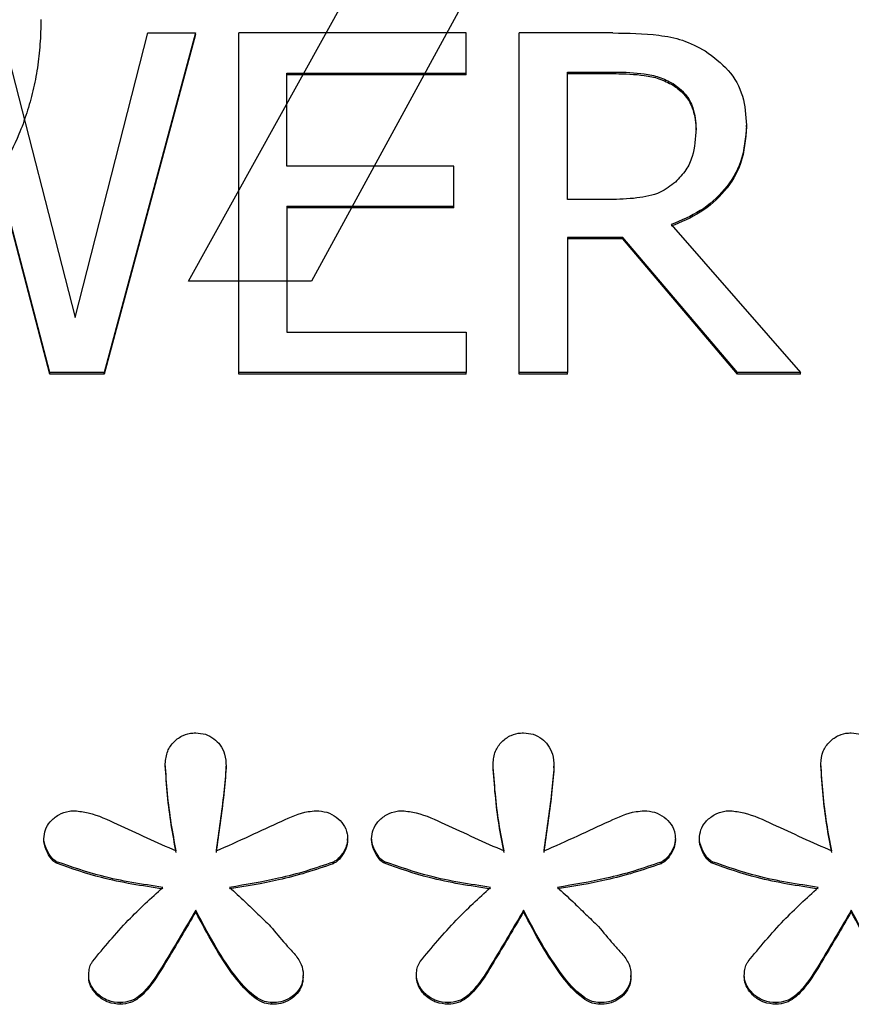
# Model space of a CAD drawing. Header units: inches. Extents: x 0.6 to 16.3, y 0.2 to 11.5.
# Tile 14 of 33: x 4.748 to 4.871, y 7.354 to 7.499. Entities that reach past the tile are written whole.
import ezdxf

# ---------------------------------------------------------------- set-up
doc = ezdxf.new("R2010")
doc.units = ezdxf.units.IN
doc.header["$MEASUREMENT"] = 0

msp = doc.modelspace()

# ---------------------------------------------------------------- linework, layer by layer
at = {"color": 7, "linetype": 'Continuous', "lineweight": 25}
for p, q in [((4.77324, 7.46023), (4.83113, 7.56459)), ((4.84612, 7.56076), (4.79131, 7.46023)), ((4.7459, 7.49662), (4.75662, 7.45486)), ((4.75662, 7.45486), (4.76729, 7.49662)), ((4.77425, 7.49662), (4.76085, 7.44683)), ((4.77425, 7.49638), (4.76085, 7.44659)), ((4.76729, 7.49662), (4.77425, 7.49662)), ((4.77425, 7.49638), (4.77425, 7.49662)), ((4.78061, 7.44683), (4.78061, 7.49662)), ((4.81397, 7.49662), (4.78061, 7.49662)), ((4.81397, 7.49073), (4.81397, 7.49662)), ((4.82175, 7.44683), (4.82175, 7.49662)), ((4.8355, 7.49662), (4.82175, 7.49662)), ((4.78769, 7.47709), (4.78769, 7.49073)), ((4.78769, 7.49073), (4.81397, 7.49073)), ((4.81397, 7.49049), (4.78769, 7.49049)), ((4.81397, 7.49049), (4.81397, 7.49073)), ((4.82884, 7.49089), (4.83588, 7.49089)), ((4.82884, 7.47217), (4.82884, 7.49089)), ((4.82884, 7.49065), (4.83588, 7.49065)), ((4.83588, 7.49089), (4.83588, 7.49065)), ((4.84436, 7.4892), (4.84436, 7.48896)), ((4.7529, 7.44683), (4.74205, 7.48815)), ((4.7529, 7.44659), (4.74205, 7.48791)), ((4.85512, 7.48286), (4.85512, 7.4831)), ((4.84773, 7.48234), (4.84773, 7.48258)), ((4.8122, 7.47709), (4.78769, 7.47709)), ((4.8122, 7.4712), (4.8122, 7.47709)), ((4.83506, 7.47217), (4.82884, 7.47217)), ((4.78769, 7.4712), (4.8122, 7.4712)), ((4.78769, 7.4712), (4.78769, 7.45272)), ((4.8122, 7.47096), (4.78769, 7.47096)), ((4.8122, 7.47096), (4.8122, 7.4712)), ((4.84405, 7.4685), (4.86303, 7.44683)), ((4.83697, 7.46664), (4.82884, 7.46664)), ((4.82884, 7.46664), (4.82884, 7.44683)), ((4.83697, 7.4664), (4.82884, 7.4664)), ((4.85382, 7.44683), (4.83697, 7.46664)), ((4.83697, 7.4664), (4.83697, 7.46664)), ((4.85382, 7.44659), (4.83697, 7.4664)), ((4.79131, 7.46023), (4.77324, 7.46023)), ((4.78769, 7.45272), (4.81397, 7.45272)), ((4.81397, 7.45272), (4.81397, 7.44683)), ((4.76085, 7.44683), (4.7529, 7.44683)), ((4.7529, 7.44659), (4.7529, 7.44683)), ((4.76085, 7.44659), (4.76085, 7.44683)), ((4.81397, 7.44683), (4.78061, 7.44683)), ((4.78061, 7.44659), (4.78061, 7.44683)), ((4.81397, 7.44659), (4.81397, 7.44683)), ((4.82884, 7.44683), (4.82175, 7.44683)), ((4.82175, 7.44659), (4.82175, 7.44683)), ((4.82884, 7.44659), (4.82884, 7.44683)), ((4.86303, 7.44683), (4.85382, 7.44683)), ((4.85382, 7.44659), (4.85382, 7.44683)), ((4.86303, 7.44659), (4.86303, 7.44683)), ((4.76085, 7.44659), (4.7529, 7.44659)), ((4.81397, 7.44659), (4.78061, 7.44659)), ((4.82884, 7.44659), (4.82175, 7.44659)), ((4.86303, 7.44659), (4.85382, 7.44659)), ((4.76984, 7.38919), (4.76984, 7.38943)), ((4.77877, 7.38884), (4.77877, 7.38908)), ((4.81794, 7.38919), (4.81794, 7.38943)), ((4.82687, 7.38884), (4.82687, 7.38908)), ((4.86604, 7.38919), (4.86604, 7.38943)), ((4.75203, 7.37818), (4.75203, 7.37842)), ((4.79659, 7.37818), (4.79659, 7.37842)), ((4.80012, 7.37818), (4.80012, 7.37842)), ((4.84469, 7.37818), (4.84469, 7.37842)), ((4.84822, 7.37818), (4.84822, 7.37842)), ((4.75389, 7.37482), (4.75389, 7.37506)), ((4.79448, 7.37476), (4.79448, 7.375)), ((4.80199, 7.37482), (4.80199, 7.37506)), ((4.84258, 7.37476), (4.84258, 7.375)), ((4.85009, 7.37482), (4.85009, 7.37506)), ((4.77431, 7.3677), (4.77431, 7.36793)), ((4.82241, 7.3677), (4.82241, 7.36793)), ((4.8705, 7.3677), (4.8705, 7.36793)), ((4.7586, 7.35813), (4.7586, 7.35837)), ((4.79007, 7.35813), (4.79007, 7.35837)), ((4.8067, 7.35813), (4.8067, 7.35837)), ((4.83817, 7.35813), (4.83817, 7.35837)), ((4.8548, 7.35813), (4.8548, 7.35837)), ((4.76326, 7.35414), (4.76326, 7.35438)), ((4.78548, 7.35414), (4.78548, 7.35438)), ((4.81136, 7.35414), (4.81136, 7.35438)), ((4.83358, 7.35414), (4.83358, 7.35438)), ((4.85946, 7.35414), (4.85946, 7.35438))]:
    msp.add_line(p, q, dxfattribs=at)
for points, knots in [([(4.75158, 7.49857), (4.75156, 7.49737), (4.75151, 7.49501), (4.75111, 7.49152), (4.75047, 7.48815), (4.74956, 7.48489), (4.74815, 7.4811), (4.7461, 7.47693), (4.74323, 7.47255), (4.74085, 7.47008), (4.73968, 7.46886)], [0, 0, 0, 0, 0.110455, 0.217985, 0.323143, 0.426522, 0.528747, 0.693176, 0.849307, 1, 1, 1, 1]), ([(4.8355, 7.49662), (4.83776, 7.49659), (4.8412, 7.49654), (4.84586, 7.4957), (4.84798, 7.49457), (4.84907, 7.494)], [0, 0, 0, 0, 0.483407, 0.735045, 1, 1, 1, 1]), ([(4.84907, 7.494), (4.85027, 7.49311), (4.85268, 7.49135), (4.85485, 7.48739), (4.85503, 7.48453), (4.85512, 7.4831)], [0, 0, 0, 0, 0.332483, 0.66621, 1, 1, 1, 1]), ([(4.83588, 7.49089), (4.8373, 7.49086), (4.83946, 7.4908), (4.84235, 7.49023), (4.84368, 7.48954), (4.84436, 7.4892)], [0, 0, 0, 0, 0.483708, 0.736482, 1, 1, 1, 1]), ([(4.83588, 7.49065), (4.8373, 7.49062), (4.83946, 7.49056), (4.84235, 7.48999), (4.84368, 7.48931), (4.84436, 7.48896)], [0, 0, 0, 0, 0.483708, 0.736482, 1, 1, 1, 1]), ([(4.84436, 7.4892), (4.84499, 7.48872), (4.84627, 7.48775), (4.84751, 7.4854), (4.84765, 7.48361), (4.84773, 7.48258)], [0, 0, 0, 0, 0.298018, 0.596766, 1, 1, 1, 1]), ([(4.84436, 7.48896), (4.84499, 7.48848), (4.84627, 7.48751), (4.84751, 7.48516), (4.84765, 7.48337), (4.84773, 7.48234)], [0, 0, 0, 0, 0.298018, 0.596766, 1, 1, 1, 1]), ([(4.85512, 7.4831), (4.85498, 7.48127), (4.85472, 7.4779), (4.85211, 7.47355), (4.84851, 7.47036), (4.84553, 7.46911), (4.84405, 7.4685)], [0, 0, 0, 0, 0.284906, 0.524908, 0.763987, 1, 1, 1, 1]), ([(4.85512, 7.48286), (4.85498, 7.48103), (4.85472, 7.47766), (4.85211, 7.47331), (4.84851, 7.47012), (4.84553, 7.46887), (4.84405, 7.46826)], [0, 0, 0, 0, 0.284906, 0.524908, 0.763987, 1, 1, 1, 1]), ([(4.84773, 7.48258), (4.84764, 7.4812), (4.84751, 7.4791), (4.84632, 7.47642), (4.84525, 7.47532), (4.8447, 7.47475)], [0, 0, 0, 0, 0.481916, 0.732223, 1, 1, 1, 1]), ([(4.8447, 7.47475), (4.84398, 7.4742), (4.84234, 7.47295), (4.83887, 7.4723), (4.83638, 7.47221), (4.83506, 7.47217)], [0, 0, 0, 0, 0.269382, 0.612222, 1, 1, 1, 1]), ([(4.76984, 7.38943), (4.7699, 7.39005), (4.77003, 7.39123), (4.77105, 7.39269), (4.77236, 7.39365), (4.77354, 7.39393), (4.77416, 7.39395), (4.77431, 7.39395)], [0, 0, 0, 0, 0.271807, 0.514058, 0.744023, 0.940774, 1, 1, 1, 1]), ([(4.77431, 7.39395), (4.77479, 7.39391), (4.77575, 7.39384), (4.777, 7.39316), (4.77798, 7.39215), (4.77867, 7.39076), (4.77874, 7.38968), (4.77877, 7.38908)], [0, 0, 0, 0, 0.186727, 0.374343, 0.549017, 0.751938, 1, 1, 1, 1]), ([(4.81794, 7.38943), (4.818, 7.39005), (4.81813, 7.39123), (4.81915, 7.39269), (4.82046, 7.39365), (4.82164, 7.39393), (4.82226, 7.39395), (4.82241, 7.39395)], [0, 0, 0, 0, 0.2718068, 0.5140581, 0.7440225, 0.9407735, 1, 1, 1, 1]), ([(4.82241, 7.39395), (4.82289, 7.39391), (4.82385, 7.39384), (4.8251, 7.39316), (4.82608, 7.39215), (4.82677, 7.39076), (4.82684, 7.38968), (4.82687, 7.38908)], [0, 0, 0, 0, 0.186727, 0.374343, 0.549017, 0.751938, 1, 1, 1, 1]), ([(4.86604, 7.38943), (4.8661, 7.39005), (4.86622, 7.39123), (4.86725, 7.39269), (4.86856, 7.39365), (4.86974, 7.39393), (4.87036, 7.39395), (4.8705, 7.39395)], [0, 0, 0, 0, 0.271807, 0.514058, 0.744023, 0.940774, 1, 1, 1, 1]), ([(4.8705, 7.39395), (4.87099, 7.39391), (4.87195, 7.39384), (4.8732, 7.39316), (4.87418, 7.39215), (4.87487, 7.39076), (4.87494, 7.38968), (4.87497, 7.38908)], [0, 0, 0, 0, 0.186727, 0.374343, 0.549017, 0.751938, 1, 1, 1, 1]), ([(4.77145, 7.37663), (4.77119, 7.37797), (4.77066, 7.38076), (4.77013, 7.38504), (4.76993, 7.38797), (4.76984, 7.38943)], [0, 0, 0, 0, 0.318539, 0.658914, 1, 1, 1, 1]), ([(4.77145, 7.37639), (4.77119, 7.37774), (4.77066, 7.38053), (4.77013, 7.3848), (4.76993, 7.38773), (4.76984, 7.38919)], [0, 0, 0, 0, 0.318539, 0.658914, 1, 1, 1, 1]), ([(4.77877, 7.38908), (4.77867, 7.38779), (4.77845, 7.38507), (4.77786, 7.38092), (4.77748, 7.37806), (4.77729, 7.37663)], [0, 0, 0, 0, 0.3092296, 0.6546066, 1, 1, 1, 1]), ([(4.81955, 7.37663), (4.81929, 7.37797), (4.81875, 7.38076), (4.81823, 7.38504), (4.81803, 7.38797), (4.81794, 7.38943)], [0, 0, 0, 0, 0.318539, 0.658914, 1, 1, 1, 1]), ([(4.81955, 7.37639), (4.81929, 7.37774), (4.81875, 7.38053), (4.81823, 7.3848), (4.81803, 7.38773), (4.81794, 7.38919)], [0, 0, 0, 0, 0.318539, 0.658914, 1, 1, 1, 1]), ([(4.82687, 7.38908), (4.82677, 7.38779), (4.82655, 7.38507), (4.82595, 7.38092), (4.82557, 7.37806), (4.82538, 7.37663)], [0, 0, 0, 0, 0.30923, 0.654607, 1, 1, 1, 1]), ([(4.86765, 7.37663), (4.86739, 7.37797), (4.86685, 7.38076), (4.86633, 7.38504), (4.86613, 7.38797), (4.86604, 7.38943)], [0, 0, 0, 0, 0.318539, 0.658914, 1, 1, 1, 1]), ([(4.86765, 7.37639), (4.86739, 7.37774), (4.86685, 7.38053), (4.86633, 7.3848), (4.86613, 7.38773), (4.86604, 7.38919)], [0, 0, 0, 0, 0.318539, 0.658914, 1, 1, 1, 1]), ([(4.77877, 7.38884), (4.77867, 7.38756), (4.77845, 7.38483), (4.77786, 7.38068), (4.77748, 7.37782), (4.77729, 7.37639)], [0, 0, 0, 0, 0.30923, 0.654607, 1, 1, 1, 1]), ([(4.82687, 7.38884), (4.82677, 7.38756), (4.82655, 7.38483), (4.82595, 7.38068), (4.82557, 7.37782), (4.82538, 7.37639)], [0, 0, 0, 0, 0.30923, 0.654607, 1, 1, 1, 1]), ([(4.75203, 7.37842), (4.75206, 7.37887), (4.75214, 7.37976), (4.75293, 7.38101), (4.75414, 7.382), (4.75547, 7.38249), (4.75629, 7.38252), (4.75656, 7.38254)], [0, 0, 0, 0, 0.20353, 0.407885, 0.647226, 0.885316, 1, 1, 1, 1]), ([(4.75656, 7.38254), (4.75722, 7.38245), (4.75941, 7.38216), (4.7643, 7.37983), (4.76856, 7.37792), (4.77145, 7.37663)], [0, 0, 0, 0, 0.124093, 0.404933, 1, 1, 1, 1]), ([(4.77729, 7.37663), (4.77895, 7.37736), (4.78219, 7.3788), (4.78659, 7.38087), (4.78983, 7.38234), (4.7916, 7.3825), (4.79199, 7.38254)], [0, 0, 0, 0, 0.342904, 0.668758, 0.926008, 1, 1, 1, 1]), ([(4.79199, 7.38254), (4.79252, 7.38249), (4.79358, 7.38241), (4.79497, 7.38164), (4.79605, 7.38056), (4.79654, 7.3794), (4.79658, 7.37866), (4.79659, 7.37842)], [0, 0, 0, 0, 0.223546, 0.447736, 0.666173, 0.889996, 1, 1, 1, 1]), ([(4.80012, 7.37842), (4.80016, 7.37887), (4.80024, 7.37976), (4.80103, 7.38101), (4.80224, 7.382), (4.80357, 7.38249), (4.80439, 7.38252), (4.80466, 7.38254)], [0, 0, 0, 0, 0.20353, 0.407885, 0.647226, 0.885316, 1, 1, 1, 1]), ([(4.80466, 7.38254), (4.80532, 7.38245), (4.8075, 7.38216), (4.81239, 7.37983), (4.81666, 7.37792), (4.81955, 7.37663)], [0, 0, 0, 0, 0.124093, 0.404933, 1, 1, 1, 1]), ([(4.82538, 7.37663), (4.82705, 7.37736), (4.83029, 7.3788), (4.83469, 7.38087), (4.83793, 7.38234), (4.8397, 7.3825), (4.84009, 7.38254)], [0, 0, 0, 0, 0.342904, 0.668758, 0.926008, 1, 1, 1, 1]), ([(4.84009, 7.38254), (4.84062, 7.38249), (4.84168, 7.38241), (4.84307, 7.38164), (4.84415, 7.38056), (4.84464, 7.3794), (4.84467, 7.37866), (4.84469, 7.37842)], [0, 0, 0, 0, 0.223546, 0.447736, 0.666173, 0.889996, 1, 1, 1, 1]), ([(4.84822, 7.37842), (4.84826, 7.37887), (4.84834, 7.37976), (4.84913, 7.38101), (4.85034, 7.382), (4.85166, 7.38249), (4.85249, 7.38252), (4.85275, 7.38254)], [0, 0, 0, 0, 0.20353, 0.407885, 0.647226, 0.885316, 1, 1, 1, 1]), ([(4.85275, 7.38254), (4.85342, 7.38245), (4.8556, 7.38216), (4.86049, 7.37983), (4.86476, 7.37792), (4.86765, 7.37663)], [0, 0, 0, 0, 0.124093, 0.404933, 1, 1, 1, 1]), ([(4.75389, 7.37506), (4.75371, 7.37518), (4.75311, 7.37558), (4.75248, 7.3767), (4.75204, 7.37775), (4.75203, 7.37836), (4.75203, 7.37842)], [0, 0, 0, 0, 0.151625, 0.530973, 0.949184, 1, 1, 1, 1]), ([(4.75389, 7.37482), (4.75371, 7.37494), (4.75311, 7.37534), (4.75248, 7.37646), (4.75204, 7.37751), (4.75203, 7.37812), (4.75203, 7.37818)], [0, 0, 0, 0, 0.151625, 0.530973, 0.949184, 1, 1, 1, 1]), ([(4.79659, 7.37842), (4.79654, 7.37805), (4.79643, 7.37712), (4.79574, 7.37605), (4.79503, 7.37528), (4.79462, 7.37507), (4.79448, 7.375)], [0, 0, 0, 0, 0.269353, 0.685116, 0.88843, 1, 1, 1, 1]), ([(4.79659, 7.37818), (4.79654, 7.37781), (4.79643, 7.37688), (4.79574, 7.37581), (4.79503, 7.37504), (4.79462, 7.37484), (4.79448, 7.37476)], [0, 0, 0, 0, 0.2693535, 0.6851157, 0.8884304, 1, 1, 1, 1]), ([(4.80199, 7.37506), (4.80181, 7.37518), (4.80121, 7.37558), (4.80058, 7.3767), (4.80014, 7.37775), (4.80013, 7.37836), (4.80012, 7.37842)], [0, 0, 0, 0, 0.151625, 0.530973, 0.949184, 1, 1, 1, 1]), ([(4.80199, 7.37482), (4.80181, 7.37494), (4.80121, 7.37534), (4.80058, 7.37646), (4.80014, 7.37751), (4.80013, 7.37812), (4.80012, 7.37818)], [0, 0, 0, 0, 0.151625, 0.530973, 0.949184, 1, 1, 1, 1]), ([(4.84469, 7.37842), (4.84464, 7.37805), (4.84453, 7.37712), (4.84384, 7.37605), (4.84313, 7.37528), (4.84272, 7.37507), (4.84258, 7.375)], [0, 0, 0, 0, 0.269353, 0.685116, 0.88843, 1, 1, 1, 1]), ([(4.84469, 7.37818), (4.84464, 7.37781), (4.84453, 7.37688), (4.84384, 7.37581), (4.84313, 7.37504), (4.84272, 7.37484), (4.84258, 7.37476)], [0, 0, 0, 0, 0.269353, 0.685116, 0.88843, 1, 1, 1, 1]), ([(4.85009, 7.37506), (4.84991, 7.37518), (4.84931, 7.37558), (4.84868, 7.3767), (4.84824, 7.37775), (4.84823, 7.37836), (4.84822, 7.37842)], [0, 0, 0, 0, 0.151625, 0.530973, 0.949184, 1, 1, 1, 1]), ([(4.85009, 7.37482), (4.84991, 7.37494), (4.84931, 7.37534), (4.84868, 7.37646), (4.84824, 7.37751), (4.84823, 7.37812), (4.84822, 7.37818)], [0, 0, 0, 0, 0.151625, 0.530973, 0.949184, 1, 1, 1, 1]), ([(4.76947, 7.37129), (4.76796, 7.37152), (4.76494, 7.37198), (4.75968, 7.37304), (4.75607, 7.3743), (4.75389, 7.37506)], [0, 0, 0, 0, 0.28412, 0.568312, 1, 1, 1, 1]), ([(4.76947, 7.37106), (4.76796, 7.37129), (4.76494, 7.37174), (4.75968, 7.3728), (4.75607, 7.37406), (4.75389, 7.37482)], [0, 0, 0, 0, 0.28412, 0.568312, 1, 1, 1, 1]), ([(4.79448, 7.375), (4.79316, 7.37455), (4.79053, 7.37364), (4.78547, 7.37231), (4.78168, 7.37169), (4.77927, 7.37129)], [0, 0, 0, 0, 0.267179, 0.534328, 1, 1, 1, 1]), ([(4.79448, 7.37476), (4.79316, 7.37431), (4.79053, 7.3734), (4.78547, 7.37207), (4.78168, 7.37145), (4.77927, 7.37106)], [0, 0, 0, 0, 0.267179, 0.534328, 1, 1, 1, 1]), ([(4.81756, 7.37129), (4.81606, 7.37152), (4.81304, 7.37198), (4.80778, 7.37304), (4.80416, 7.3743), (4.80199, 7.37506)], [0, 0, 0, 0, 0.28412, 0.568312, 1, 1, 1, 1]), ([(4.81756, 7.37106), (4.81606, 7.37129), (4.81304, 7.37174), (4.80778, 7.3728), (4.80416, 7.37406), (4.80199, 7.37482)], [0, 0, 0, 0, 0.28412, 0.568312, 1, 1, 1, 1]), ([(4.84258, 7.375), (4.84126, 7.37455), (4.83863, 7.37364), (4.83357, 7.37231), (4.82978, 7.37169), (4.82737, 7.37129)], [0, 0, 0, 0, 0.267179, 0.534328, 1, 1, 1, 1]), ([(4.84258, 7.37476), (4.84126, 7.37431), (4.83863, 7.3734), (4.83357, 7.37207), (4.82978, 7.37145), (4.82737, 7.37106)], [0, 0, 0, 0, 0.267179, 0.534328, 1, 1, 1, 1]), ([(4.86566, 7.37129), (4.86416, 7.37152), (4.86114, 7.37198), (4.85587, 7.37304), (4.85226, 7.3743), (4.85009, 7.37506)], [0, 0, 0, 0, 0.28412, 0.568312, 1, 1, 1, 1]), ([(4.86566, 7.37106), (4.86416, 7.37129), (4.86114, 7.37174), (4.85587, 7.3728), (4.85226, 7.37406), (4.85009, 7.37482)], [0, 0, 0, 0, 0.28412, 0.568312, 1, 1, 1, 1]), ([(4.75916, 7.3604), (4.76, 7.36144), (4.76169, 7.3635), (4.76504, 7.36722), (4.76775, 7.36971), (4.76947, 7.37129)], [0, 0, 0, 0, 0.267688, 0.53539, 1, 1, 1, 1]), ([(4.77927, 7.37129), (4.78003, 7.3706), (4.78143, 7.36932), (4.78341, 7.36738), (4.78467, 7.36617), (4.78529, 7.36556)], [0, 0, 0, 0, 0.369998, 0.684996, 1, 1, 1, 1]), ([(4.80726, 7.3604), (4.8081, 7.36144), (4.80979, 7.3635), (4.81314, 7.36722), (4.81585, 7.36971), (4.81756, 7.37129)], [0, 0, 0, 0, 0.267688, 0.53539, 1, 1, 1, 1]), ([(4.82737, 7.37129), (4.82813, 7.3706), (4.82953, 7.36932), (4.83151, 7.36738), (4.83276, 7.36617), (4.83339, 7.36556)], [0, 0, 0, 0, 0.369998, 0.684996, 1, 1, 1, 1]), ([(4.85536, 7.3604), (4.8562, 7.36144), (4.85789, 7.3635), (4.86124, 7.36722), (4.86394, 7.36971), (4.86566, 7.37129)], [0, 0, 0, 0, 0.267688, 0.5353897, 1, 1, 1, 1]), ([(4.77431, 7.36793), (4.77286, 7.36547), (4.77069, 7.36178), (4.76805, 7.35745), (4.76625, 7.35544), (4.76473, 7.35452), (4.76375, 7.35442), (4.76326, 7.35438)], [0, 0, 0, 0, 0.478328, 0.718723, 0.846443, 0.921838, 1, 1, 1, 1]), ([(4.77431, 7.3677), (4.77286, 7.36524), (4.77069, 7.36154), (4.76805, 7.35721), (4.76625, 7.3552), (4.76473, 7.35428), (4.76375, 7.35418), (4.76326, 7.35414)], [0, 0, 0, 0, 0.478328, 0.718723, 0.846443, 0.921838, 1, 1, 1, 1]), ([(4.78548, 7.35438), (4.78511, 7.35442), (4.78421, 7.35453), (4.78214, 7.3558), (4.77842, 7.36016), (4.77603, 7.36468), (4.77431, 7.36793)], [0, 0, 0, 0, 0.057926, 0.144185, 0.382989, 1, 1, 1, 1]), ([(4.78548, 7.35414), (4.78511, 7.35418), (4.78421, 7.35429), (4.78214, 7.35557), (4.77842, 7.35992), (4.77603, 7.36444), (4.77431, 7.3677)], [0, 0, 0, 0, 0.0579261, 0.1441851, 0.3829893, 1, 1, 1, 1]), ([(4.82241, 7.36793), (4.82096, 7.36547), (4.81879, 7.36178), (4.81615, 7.35745), (4.81435, 7.35544), (4.81283, 7.35452), (4.81185, 7.35442), (4.81136, 7.35438)], [0, 0, 0, 0, 0.478328, 0.718723, 0.846443, 0.921838, 1, 1, 1, 1]), ([(4.82241, 7.3677), (4.82096, 7.36524), (4.81879, 7.36154), (4.81615, 7.35721), (4.81435, 7.3552), (4.81283, 7.35428), (4.81185, 7.35418), (4.81136, 7.35414)], [0, 0, 0, 0, 0.478328, 0.718723, 0.846443, 0.921838, 1, 1, 1, 1]), ([(4.83358, 7.35438), (4.83321, 7.35442), (4.8323, 7.35453), (4.83024, 7.3558), (4.82652, 7.36016), (4.82413, 7.36468), (4.82241, 7.36793)], [0, 0, 0, 0, 0.057926, 0.144185, 0.382989, 1, 1, 1, 1]), ([(4.83358, 7.35414), (4.83321, 7.35418), (4.8323, 7.35429), (4.83024, 7.35557), (4.82652, 7.35992), (4.82413, 7.36444), (4.82241, 7.3677)], [0, 0, 0, 0, 0.057926, 0.144185, 0.382989, 1, 1, 1, 1]), ([(4.8705, 7.36793), (4.86906, 7.36547), (4.86689, 7.36178), (4.86425, 7.35745), (4.86245, 7.35544), (4.86093, 7.35452), (4.85995, 7.35442), (4.85946, 7.35438)], [0, 0, 0, 0, 0.478328, 0.718723, 0.846443, 0.921838, 1, 1, 1, 1]), ([(4.8705, 7.3677), (4.86906, 7.36524), (4.86689, 7.36154), (4.86425, 7.35721), (4.86245, 7.3552), (4.86093, 7.35428), (4.85995, 7.35418), (4.85946, 7.35414)], [0, 0, 0, 0, 0.478328, 0.718723, 0.846443, 0.921838, 1, 1, 1, 1]), ([(4.88168, 7.35438), (4.88131, 7.35442), (4.8804, 7.35453), (4.87834, 7.3558), (4.87461, 7.36016), (4.87223, 7.36468), (4.8705, 7.36793)], [0, 0, 0, 0, 0.057926, 0.144185, 0.382989, 1, 1, 1, 1]), ([(4.88168, 7.35414), (4.88131, 7.35418), (4.8804, 7.35429), (4.87834, 7.35557), (4.87461, 7.35992), (4.87223, 7.36444), (4.8705, 7.3677)], [0, 0, 0, 0, 0.057926, 0.144185, 0.382989, 1, 1, 1, 1]), ([(4.78529, 7.36556), (4.78601, 7.36469), (4.78708, 7.3634), (4.78861, 7.36172), (4.7897, 7.36044), (4.79005, 7.3592), (4.79007, 7.35855), (4.79007, 7.35837)], [0, 0, 0, 0, 0.379166, 0.56834, 0.771897, 0.93912, 1, 1, 1, 1]), ([(4.83339, 7.36556), (4.8341, 7.36469), (4.83517, 7.3634), (4.83671, 7.36172), (4.8378, 7.36044), (4.83815, 7.3592), (4.83817, 7.35855), (4.83817, 7.35837)], [0, 0, 0, 0, 0.379166, 0.56834, 0.771897, 0.93912, 1, 1, 1, 1]), ([(4.7586, 7.35837), (4.75862, 7.35866), (4.75864, 7.35922), (4.75883, 7.35992), (4.75908, 7.36028), (4.75916, 7.3604)], [0, 0, 0, 0, 0.39888, 0.799877, 1, 1, 1, 1]), ([(4.8067, 7.35837), (4.80671, 7.35866), (4.80674, 7.35922), (4.80693, 7.35992), (4.80718, 7.36028), (4.80726, 7.3604)], [0, 0, 0, 0, 0.39888, 0.799877, 1, 1, 1, 1]), ([(4.8548, 7.35837), (4.85481, 7.35866), (4.85484, 7.35922), (4.85503, 7.35992), (4.85528, 7.36028), (4.85536, 7.3604)], [0, 0, 0, 0, 0.39888, 0.799877, 1, 1, 1, 1]), ([(4.76326, 7.35438), (4.76265, 7.35443), (4.7615, 7.35453), (4.76001, 7.35547), (4.75903, 7.35662), (4.75863, 7.35768), (4.75861, 7.35822), (4.7586, 7.35837)], [0, 0, 0, 0, 0.258673, 0.491938, 0.752323, 0.929194, 1, 1, 1, 1]), ([(4.76326, 7.35414), (4.76265, 7.35419), (4.7615, 7.35429), (4.76001, 7.35523), (4.75903, 7.35638), (4.75863, 7.35745), (4.75861, 7.35798), (4.7586, 7.35813)], [0, 0, 0, 0, 0.258673, 0.491938, 0.752323, 0.929194, 1, 1, 1, 1]), ([(4.79007, 7.35837), (4.79003, 7.35794), (4.78995, 7.35707), (4.78923, 7.35592), (4.78818, 7.35499), (4.78686, 7.35445), (4.78592, 7.3544), (4.78548, 7.35438)], [0, 0, 0, 0, 0.198437, 0.397311, 0.595096, 0.812023, 1, 1, 1, 1]), ([(4.79007, 7.35813), (4.79003, 7.3577), (4.78995, 7.35683), (4.78923, 7.35568), (4.78818, 7.35475), (4.78686, 7.35421), (4.78592, 7.35416), (4.78548, 7.35414)], [0, 0, 0, 0, 0.1984373, 0.3973115, 0.5950961, 0.8120226, 1, 1, 1, 1]), ([(4.81136, 7.35438), (4.81075, 7.35443), (4.8096, 7.35453), (4.80811, 7.35547), (4.80713, 7.35662), (4.80673, 7.35768), (4.80671, 7.35822), (4.8067, 7.35837)], [0, 0, 0, 0, 0.258673, 0.491938, 0.752323, 0.929194, 1, 1, 1, 1]), ([(4.81136, 7.35414), (4.81075, 7.35419), (4.8096, 7.35429), (4.80811, 7.35523), (4.80713, 7.35638), (4.80673, 7.35745), (4.80671, 7.35798), (4.8067, 7.35813)], [0, 0, 0, 0, 0.258673, 0.491938, 0.752323, 0.929194, 1, 1, 1, 1]), ([(4.83817, 7.35837), (4.83813, 7.35794), (4.83805, 7.35707), (4.83733, 7.35592), (4.83628, 7.35499), (4.83496, 7.35445), (4.83402, 7.3544), (4.83358, 7.35438)], [0, 0, 0, 0, 0.198437, 0.397311, 0.595096, 0.812023, 1, 1, 1, 1]), ([(4.83817, 7.35813), (4.83813, 7.3577), (4.83805, 7.35683), (4.83733, 7.35568), (4.83628, 7.35475), (4.83496, 7.35421), (4.83402, 7.35416), (4.83358, 7.35414)], [0, 0, 0, 0, 0.198437, 0.397311, 0.595096, 0.812023, 1, 1, 1, 1]), ([(4.85946, 7.35438), (4.85885, 7.35443), (4.8577, 7.35453), (4.85621, 7.35547), (4.85523, 7.35662), (4.85483, 7.35768), (4.85481, 7.35822), (4.8548, 7.35837)], [0, 0, 0, 0, 0.258673, 0.491938, 0.752323, 0.929194, 1, 1, 1, 1]), ([(4.85946, 7.35414), (4.85885, 7.35419), (4.8577, 7.35429), (4.85621, 7.35523), (4.85523, 7.35638), (4.85483, 7.35745), (4.85481, 7.35798), (4.8548, 7.35813)], [0, 0, 0, 0, 0.258673, 0.491938, 0.752323, 0.929194, 1, 1, 1, 1])]:
    msp.add_open_spline(points, degree=3, knots=knots, dxfattribs=at)

doc.saveas('drawing.dxf')
